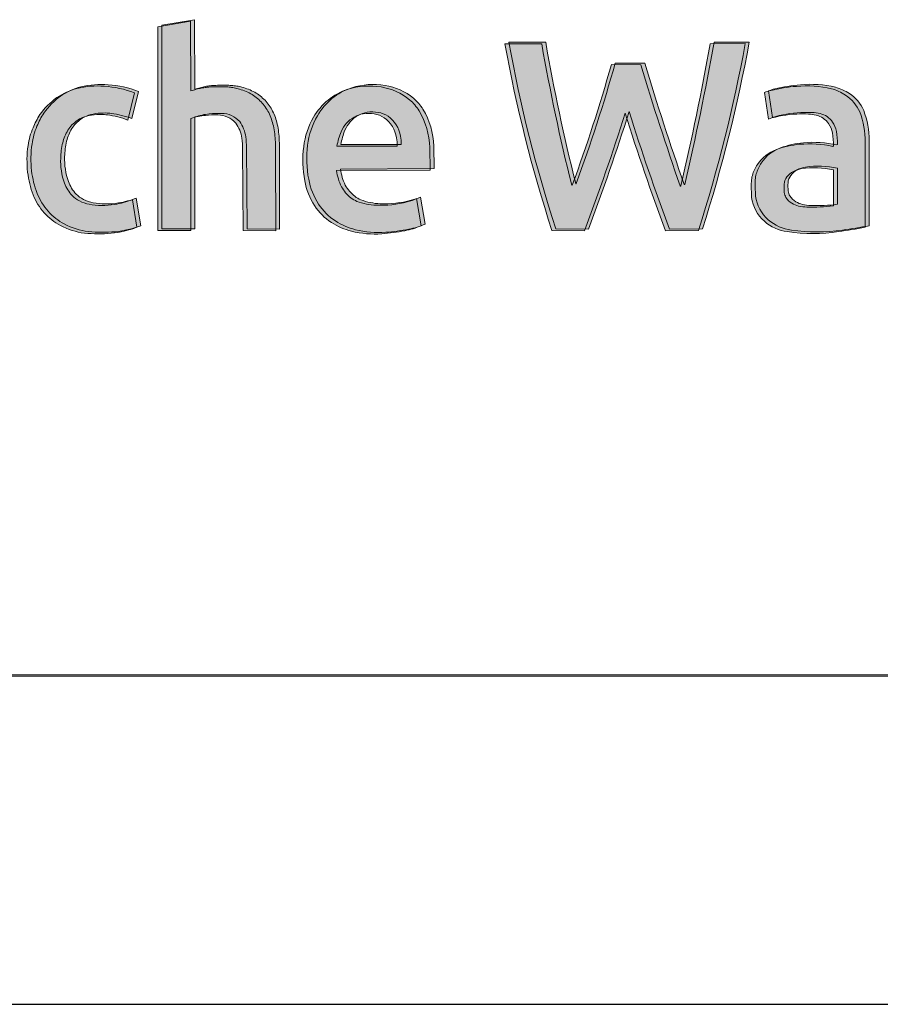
# Model space of a CAD drawing. Header units: inches. Extents: x 15 to 546804, y -66 to 267312.
# Tile 172 of 256: x 511233 to 514966, y 12 to 4285. Entities that reach past the tile are written whole.
import ezdxf

# ---------------------------------------------------------------- set-up
doc = ezdxf.new("R2010")
doc.units = ezdxf.units.IN
doc.header["$MEASUREMENT"] = 0
doc.layers.add('HVA - Contour lijnen', color=7, linetype='Continuous', lineweight=9)
doc.layers.add('Level 63', color=7, linetype='Continuous', lineweight=0)

msp = doc.modelspace()

# ---------------------------------------------------------------- hatches: boundary and pattern name
at = {"layer": 'Level 63', "linetype": 'Continuous', "lineweight": 0, "true_color": 0x001e5f}
h = msp.add_hatch(color=158, dxfattribs=at)
edge = h.paths.add_edge_path()
edge.add_arc((512069.2662931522, 3571.374335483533), 299.5063265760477, 95.87411688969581, 108.10219083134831, ccw=False)
edge.add_arc((512084.499951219, 3423.307122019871), 448.3551224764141, 88.95055044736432, 95.87411687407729, ccw=False)
edge.add_arc((512090.7429443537, 3764.111647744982), 107.493420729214, 42.199739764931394, 88.95055043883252, ccw=False)
edge.add_arc((512048.5529781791, 3749.488086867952), 149.5988282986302, 7.84467121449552, 35.47942602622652, ccw=False)
edge.add_arc((511861.4994298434, 3723.716347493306), 338.4194111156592, -0.04785680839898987, 7.844671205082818, ccw=False)
edge.add_line((512199.9187229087, 3723.433679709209), (512202.4932032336, 3370.112201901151))
edge.add_line((512202.4932032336, 3370.112201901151), (512343.5525023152, 3369.044786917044))
edge.add_line((512343.5525023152, 3369.044786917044), (512343.3270935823, 3699.500042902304))
edge.add_arc((510785.6348278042, 3694.325501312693), 1557.700860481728, 0.1903317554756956, 2.219924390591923)
edge.add_arc((511928.1661331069, 3738.615386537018), 414.3114353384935, 2.219875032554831, 7.103944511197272)
edge.add_arc((511961.5712445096, 3742.778632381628), 380.6478929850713, 7.103931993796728, 12.30847330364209)
edge.add_arc((512094.6295105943, 3771.810636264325), 244.4592024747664, 12.30847411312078, 26.59714626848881)
edge.add_arc((512139.3072679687, 3794.180785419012), 194.4939587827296, 26.59715204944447, 43.55775783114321)
edge.add_arc((512142.0876975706, 3796.824671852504), 190.657173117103, 43.55775233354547, 60.70844020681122)
edge.add_arc((512124.4058121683, 3765.305506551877), 226.7972734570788, 60.7083830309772, 75.76601176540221)
edge.add_arc((512111.6766247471, 3715.12686716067), 278.5652950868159, 75.76593945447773, 80.41657239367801)
edge.add_arc((512112.4653639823, 3719.800661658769), 273.8254148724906, 80.41649327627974, 85.12737623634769)
edge.add_arc((512106.5100601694, 3649.949809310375), 343.9296744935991, 85.12727790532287, 89.27618497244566)
edge.add_arc((512101.7816425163, 3275.769348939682), 718.1400095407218, 89.27609234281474, 91.66821885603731)
edge.add_arc((512098.2596987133, 3396.669552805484), 597.1885176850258, 91.66813934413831, 94.25229866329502)
edge.add_arc((512075.9123886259, 3697.220171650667), 295.808231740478, 94.25221820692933, 98.62312698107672)
edge.add_arc((512072.005603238, 3722.981884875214), 269.7519687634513, 98.62311531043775, 103.2331993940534)
edge.add_arc((512105.7922271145, 3579.307908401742), 417.3451510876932, 103.2332468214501, 106.5575439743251)
edge.add_line((511986.8579678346, 3979.347427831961), (511976.2153846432, 3976.183317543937))
edge.add_line((511976.2153846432, 3976.183317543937), (511974.1181929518, 4277.95489268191))
edge.add_line((511974.1181929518, 4277.95489268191), (511832.3774851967, 4254.106758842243))
edge.add_line((511832.3774851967, 4254.106758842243), (511833.1005067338, 3370.112201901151))
edge.add_line((511833.1005067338, 3370.112201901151), (511975.1746207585, 3370.112201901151))
edge.add_line((511975.1746207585, 3370.112201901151), (511976.2058514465, 3856.056252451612))
h = msp.add_hatch(color=158, dxfattribs=at)
edge = h.paths.add_edge_path()
edge.add_arc((512086.3765590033, 3578.076911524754), 299.5063265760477, 95.87411688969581, 108.10219083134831, ccw=False)
edge.add_arc((512101.6102170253, 3430.009698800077), 448.3551217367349, 88.95055045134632, 95.87411687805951, ccw=False)
edge.add_arc((512107.8532101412, 3770.81422379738), 107.4934207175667, 42.19973977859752, 88.95055045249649, ccw=False)
edge.add_arc((512065.6632438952, 3756.19066292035), 149.5988283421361, 7.844671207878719, 35.47942601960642, ccw=False)
edge.add_arc((511878.609695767, 3730.418923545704), 338.4194109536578, -0.04785680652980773, 7.844671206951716, ccw=False)
edge.add_line((512217.0289886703, 3730.136255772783), (512219.6034690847, 3376.814777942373))
edge.add_line((512219.6034690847, 3376.814777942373), (512360.6627679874, 3375.747362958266))
edge.add_line((512360.6627679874, 3375.747362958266), (512360.4373592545, 3706.202618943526))
edge.add_arc((510802.7450935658, 3701.028082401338), 1557.700860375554, 0.190331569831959, 2.219924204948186)
edge.add_arc((511945.2763983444, 3745.317960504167), 414.3114360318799, 2.219875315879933, 7.103944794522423)
edge.add_arc((511978.6815107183, 3749.481209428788), 380.6478923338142, 7.1039318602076, 12.308473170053)
edge.add_arc((512111.7397763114, 3778.513212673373), 244.4592024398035, 12.30847402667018, 26.59714618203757)
edge.add_arc((512156.4175337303, 3800.883360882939), 194.4939591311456, 26.59715219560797, 43.55775797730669)
edge.add_arc((512159.1979633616, 3803.527248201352), 190.657172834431, 43.55775229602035, 60.70844016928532)
edge.add_arc((512141.5160777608, 3772.00808261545), 226.7972735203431, 60.70838299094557, 75.76601172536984)
edge.add_arc((512128.7868910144, 3721.829442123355), 278.5652960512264, 75.7659396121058, 80.41657255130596)
edge.add_arc((512129.5756297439, 3726.503239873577), 273.8254127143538, 80.41649321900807, 85.12737617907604)
edge.add_arc((512123.6203259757, 3656.652384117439), 343.9296757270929, 85.12727791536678, 89.27618498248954)
edge.add_arc((512118.8919083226, 3282.471927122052), 718.1400073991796, 89.27609234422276, 91.66821885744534)
edge.add_arc((512115.3699644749, 3403.37212488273), 597.1885216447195, 91.66813932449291, 94.25229864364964)
edge.add_arc((512093.0226543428, 3703.922748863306), 295.8082305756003, 94.25221823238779, 98.62312700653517)
edge.add_arc((512089.1158689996, 3729.684460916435), 269.7519687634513, 98.62311531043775, 103.2331993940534)
edge.add_arc((512122.9024928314, 3586.010482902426), 417.3451525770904, 103.2332467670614, 106.5575439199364)
edge.add_line((512003.9682335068, 3986.050003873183), (511993.3256504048, 3982.885893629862))
edge.add_line((511993.3256504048, 3982.885893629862), (511991.228458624, 4284.657468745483))
edge.add_line((511991.228458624, 4284.657468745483), (511849.487750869, 4260.809334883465))
edge.add_line((511849.487750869, 4260.809334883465), (511850.210772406, 3376.814777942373))
edge.add_line((511850.210772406, 3376.814777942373), (511992.2848865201, 3376.814777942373))
edge.add_line((511992.2848865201, 3376.814777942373), (511993.3161172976, 3862.758828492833))
h = msp.add_hatch(color=158, dxfattribs=at)
edge = h.paths.add_edge_path()
edge.add_line((514194.8396247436, 3376.818760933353), (514051.9397257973, 3375.748696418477))
edge.add_arc((522860.5575873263, 6686.954694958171), 9410.410925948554, 197.3153126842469, 200.6015058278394, ccw=False)
edge.add_arc((504697.6672753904, 6774.160412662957), 9622.56550850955, 339.3185972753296, 342.5345510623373, ccw=False)
edge.add_line((513700.1422852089, 3375.747450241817), (513559.1594017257, 3376.814777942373))
edge.add_arc((519326.5550920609, 5259.478257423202), 6066.899935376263, 190.1844160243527, 198.0783482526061, ccw=False)
edge.add_line((513355.2468268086, 4186.746964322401), (513514.7927835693, 4186.746964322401))
edge.add_arc((521980.9566037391, 5663.283828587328), 8593.956652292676, 189.893135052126, 194.0716504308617)
edge.add_arc((513646.2072910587, 3574.12313214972), 1.364580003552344, 194.0716556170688, 339.9490944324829)
edge.add_arc((506610.7499053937, 6141.900698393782), 7490.766575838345, 339.9490991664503, 344.152788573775)
edge.add_line((513816.8172334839, 4096.374468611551), (513944.4792743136, 4095.303869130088))
edge.add_arc((527104.8596517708, 8083.278720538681), 13751.34739197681, 196.8583221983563, 199.1601319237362)
edge.add_arc((514116.5574591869, 3570.404527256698), 1.364579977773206, 199.1601395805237, 346.7607082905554)
edge.add_arc((502987.100973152, 6188.847091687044), 11434.69494071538, 346.7607146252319, 349.916837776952)
edge.add_line((514245.1833147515, 4186.890454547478), (514397.8274130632, 4187.652043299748))
edge.add_arc((507856.6072950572, 5394.386521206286), 6651.59896057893, 342.3428373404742, 349.5475060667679, ccw=False)
h = msp.add_hatch(color=158, dxfattribs=at)
edge = h.paths.add_edge_path()
edge.add_line((514177.7293588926, 3370.116184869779), (514034.8294600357, 3369.046120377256))
edge.add_arc((522843.44732152, 6680.252120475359), 9410.41092645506, 197.3153126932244, 200.6015058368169, ccw=False)
edge.add_arc((504680.5570091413, 6767.45783661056), 9622.56550888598, 339.3185972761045, 342.5345510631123, ccw=False)
edge.add_line((513683.0320193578, 3369.044874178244), (513542.0491359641, 3370.112201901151))
edge.add_arc((519309.4448262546, 5252.775682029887), 6066.899935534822, 190.1844160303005, 198.0783482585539, ccw=False)
edge.add_line((513338.1365609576, 4180.04438828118), (513497.6825178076, 4180.04438828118))
edge.add_arc((521963.8463379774, 5656.581252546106), 8593.956652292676, 189.893135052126, 194.0716504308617)
edge.add_arc((513629.0970253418, 3567.420556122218), 1.364580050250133, 194.071655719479, 339.9490945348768)
edge.add_arc((506593.6396396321, 6135.19811991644), 7490.766575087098, 339.9490991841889, 344.1527885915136)
edge.add_line((513799.7069676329, 4089.67189257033), (513927.3690084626, 4088.601293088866))
edge.add_arc((527087.7493859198, 8076.57614449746), 13751.34739197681, 196.8583221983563, 199.1601319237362)
edge.add_arc((514099.4471933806, 3563.701951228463), 1.364580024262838, 199.1601394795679, 346.7607081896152)
edge.add_arc((502969.9907073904, 6182.144515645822), 11434.69494071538, 346.7607146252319, 349.916837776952)
edge.add_line((514228.0730489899, 4180.187878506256), (514380.7171473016, 4180.949467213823))
edge.add_arc((507839.4970294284, 5387.683945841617), 6651.598960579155, 342.34283733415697, 349.54750606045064, ccw=False)
h = msp.add_hatch(color=158, dxfattribs=at)
edge = h.paths.add_edge_path()
edge.add_arc((511574.9832810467, 3846.273995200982), 491.701060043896, 276.4660547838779, 289.8261942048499, ccw=False)
edge.add_arc((511575.9088467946, 4110.12663040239), 754.3932439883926, 265.2930565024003, 274.13882978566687, ccw=False)
edge.add_arc((511554.7907858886, 3666.595189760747), 311.0036955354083, 242.1955729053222, 262.46417591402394, ccw=False)
edge.add_arc((511525.3939568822, 3610.849583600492), 247.9819043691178, 221.5267877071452, 242.195572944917, ccw=False)
edge.add_arc((511535.1651806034, 3619.502579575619), 261.0337683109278, 201.3730092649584, 221.5267876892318, ccw=False)
edge.add_arc((511653.3473234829, 3666.130015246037), 388.0812158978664, 186.4718983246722, 201.4247823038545, ccw=False)
edge.add_arc((511717.8266623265, 3673.444474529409), 452.9741003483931, 171.7089748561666, 186.471898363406, ccw=False)
edge.add_arc((511584.06798133, 3692.936357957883), 317.8026600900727, 157.2738521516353, 171.7089747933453, ccw=False)
edge.add_arc((511629.993979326, 3673.700466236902), 367.594394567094, 147.2304210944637, 157.2738522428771, ccw=False)
edge.add_arc((511597.1460327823, 3673.389077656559), 340.6207227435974, 126.67838457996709, 144.1942965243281, ccw=False)
edge.add_arc((511559.5230297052, 3698.16524409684), 298.6731026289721, 105.12207005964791, 123.72775629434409, ccw=False)
edge.add_arc((511570.4386464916, 3618.982418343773), 378.0970685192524, 85.58102163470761, 103.58843689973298, ccw=False)
edge.add_arc((511570.9300066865, 3550.498023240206), 446.377269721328, 68.86556264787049, 86.32122394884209, ccw=False)
edge.add_line((511731.8746747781, 3966.850615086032), (511701.9503646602, 3849.251166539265))
edge.add_arc((511561.8385948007, 3479.304344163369), 395.5906462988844, 69.25657474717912, 82.49988878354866)
edge.add_arc((511587.9872062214, 3677.919789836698), 195.261304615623, 82.49988870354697, 89.54124579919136)
edge.add_arc((511586.9727414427, 3551.221574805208), 321.9635809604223, 89.5412458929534, 97.51209680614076)
edge.add_arc((511571.3274078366, 3696.45015737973), 175.9703780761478, 98.64378288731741, 111.994633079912)
edge.add_arc((511548.9175232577, 3751.931529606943), 116.1340547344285, 111.9946329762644, 125.2565973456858)
edge.add_arc((511566.9072559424, 3726.482864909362), 147.2991797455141, 125.2565974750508, 147.7297895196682)
edge.add_arc((511589.9273367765, 3711.946920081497), 174.524495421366, 147.7297894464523, 167.1882177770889)
edge.add_arc((511772.8119366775, 3670.357007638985), 362.0784815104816, 167.1882178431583, 177.865660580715)
edge.add_arc((511703.182169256, 3672.952003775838), 292.4003750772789, 177.8656605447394, 199.424449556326)
edge.add_arc((511568.0797622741, 3625.310124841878), 149.1439301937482, 199.4244495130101, 224.2110046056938)
edge.add_arc((511545.9858647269, 3603.816490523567), 118.3199683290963, 224.2110046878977, 243.017419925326)
edge.add_arc((511563.9929295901, 3639.183923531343), 158.0076200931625, 243.0174198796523, 259.4907413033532)
edge.add_arc((511591.2088869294, 3785.895774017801), 307.2224833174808, 259.4907412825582, 269.3217578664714)
edge.add_arc((511591.4799091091, 3808.78983318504), 330.1181466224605, 269.3217579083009, 279.2899845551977)
edge.add_arc((511584.0757447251, 3863.412143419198), 385.2222541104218, 279.0652909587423, 290.9501008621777)
edge.add_line((511721.8137932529, 3503.656094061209), (511741.7525619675, 3383.718118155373))
h = msp.add_hatch(color=158, dxfattribs=at)
edge = h.paths.add_edge_path()
edge.add_arc((511592.093546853, 3852.976571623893), 491.7010604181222, 276.4660547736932, 289.8261941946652, ccw=False)
edge.add_arc((511593.0191127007, 4116.829206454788), 754.3932439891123, 265.2930564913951, 274.13882977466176, ccw=False)
edge.add_arc((511571.901051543, 3673.297766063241), 311.0036957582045, 242.195572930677, 262.4641759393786, ccw=False)
edge.add_arc((511542.5042227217, 3617.552159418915), 247.9819042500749, 221.5267876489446, 242.19557288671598, ccw=False)
edge.add_arc((511552.2754462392, 3626.205155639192), 261.0337682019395, 201.3730092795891, 221.5267877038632, ccw=False)
edge.add_arc((511670.4575892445, 3672.832591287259), 388.0812158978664, 186.4718983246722, 201.4247823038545, ccw=False)
edge.add_arc((511734.9369281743, 3680.147050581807), 452.9741004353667, 171.7089748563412, 186.4718983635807, ccw=False)
edge.add_arc((511601.1782470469, 3699.638934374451), 317.8026599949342, 157.2738522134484, 171.7089748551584, ccw=False)
edge.add_arc((511647.1042449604, 3680.403041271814), 367.5943949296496, 147.2304209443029, 157.2738520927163, ccw=False)
edge.add_arc((511614.2562987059, 3680.091653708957), 340.6207227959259, 126.67838458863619, 144.1942965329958, ccw=False)
edge.add_arc((511576.633295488, 3704.867820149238), 298.6731026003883, 105.1220700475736, 123.72775628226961, ccw=False)
edge.add_arc((511587.5489124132, 3625.684994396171), 378.0970685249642, 85.58102164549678, 103.58843691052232, ccw=False)
edge.add_arc((511588.0402725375, 3557.200599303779), 446.377269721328, 68.86556264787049, 86.32122394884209, ccw=False)
edge.add_line((511748.9849406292, 3973.553191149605), (511719.0606305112, 3855.953742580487))
edge.add_arc((511578.9488603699, 3486.00691945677), 395.5906470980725, 69.25657474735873, 82.49988878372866)
edge.add_arc((511605.0974722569, 3684.622365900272), 195.261304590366, 82.49988881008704, 89.5412459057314)
edge.add_arc((511604.0830072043, 3557.9241521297), 321.9635796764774, 89.54124590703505, 97.51209682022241)
edge.add_arc((511588.4376736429, 3703.152733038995), 175.9703784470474, 98.64378285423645, 111.9946330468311)
edge.add_arc((511566.027789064, 3758.634106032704), 116.1340543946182, 111.9946330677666, 125.256597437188)
edge.add_arc((511584.0175217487, 3733.18544072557), 147.2991799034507, 125.2565974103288, 147.7297894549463)
edge.add_arc((511607.0376024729, 3718.649496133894), 174.5244953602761, 147.7297894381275, 167.1882177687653)
edge.add_arc((511789.9222023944, 3677.059583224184), 362.07848157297, 167.1882177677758, 177.8656605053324)
edge.add_arc((511720.2924350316, 3679.654580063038), 292.4003751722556, 177.865660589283, 199.4244496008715)
edge.add_arc((511585.1900279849, 3632.012700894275), 149.143930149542, 199.4244495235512, 224.2110046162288)
edge.add_arc((511563.096130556, 3610.519066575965), 118.319968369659, 224.2110046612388, 243.0174198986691)
edge.add_arc((511581.103195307, 3645.886499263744), 158.0076197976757, 243.0174198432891, 259.49074126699)
edge.add_arc((511608.3191523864, 3792.598350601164), 307.2224838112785, 259.4907413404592, 269.3217579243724)
edge.add_arc((511608.5901750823, 3815.492408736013), 330.1181460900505, 269.3217578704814, 279.2899845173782)
edge.add_arc((511601.1860103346, 3870.114719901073), 385.2222545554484, 279.0652909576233, 290.9501008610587)
edge.add_line((511738.9240590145, 3510.358670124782), (511758.8628278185, 3390.420694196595))
h = msp.add_hatch(color=158, dxfattribs=at)
edge = h.paths.add_edge_path()
edge.add_arc((512843.0628435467, 3769.950731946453), 284.8086488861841, 284.5031906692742, 293.1743880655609, ccw=False)
edge.add_arc((512796.6338015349, 3947.51439071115), 468.3416645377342, 267.91689055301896, 284.56210323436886, ccw=False)
edge.add_arc((512789.0891045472, 3740.089471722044), 260.7795787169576, 249.1094365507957, 267.91689056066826, ccw=False)
edge.add_arc((512730.1099516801, 3585.561975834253), 95.37919341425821, 230.8905634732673, 249.1094365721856, ccw=False)
edge.add_arc((512781.6300240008, 3648.936081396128), 177.0529046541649, 210.1971218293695, 230.8905633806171, ccw=False)
edge.add_arc((512822.1388704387, 3654.568405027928), 215.4563943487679, 186.6318601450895, 206.0698205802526, ccw=False)
edge.add_line((512608.1241595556, 3629.685451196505), (513013.6196513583, 3632.087281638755))
edge.add_line((513013.6196513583, 3632.087281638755), (513011.8314801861, 3729.708324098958))
edge.add_arc((512683.8533142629, 3720.852914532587), 328.0976921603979, 1.546610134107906, 30.86134986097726)
edge.add_arc((512806.0180367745, 3793.855110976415), 185.7827593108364, 30.86134987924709, 50.30197757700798)
edge.add_arc((512760.4735973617, 3738.992715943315), 257.08618384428, 50.30197754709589, 80.99310881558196)
edge.add_arc((512750.3203618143, 3674.93757256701), 321.9410185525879, 80.99310882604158, 107.0010510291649)
edge.add_arc((512743.238490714, 3724.995572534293), 272.1135788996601, 108.6571189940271, 150.0036575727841)
edge.add_arc((512798.3557198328, 3693.178316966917), 335.7551274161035, 150.0036576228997, 173.0466432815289)
edge.add_arc((512951.7362686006, 3674.472286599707), 490.27214367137, 173.0466431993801, 190.4498321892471)
edge.add_arc((512762.1393301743, 3639.504256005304), 297.4775321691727, 190.4498322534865, 212.9299056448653)
edge.add_arc((512719.7377988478, 3612.042070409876), 246.9595997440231, 212.9299056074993, 237.0700943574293)
edge.add_arc((512743.1528473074, 3648.194834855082), 290.0326408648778, 237.07009439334, 255.9270181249)
edge.add_arc((512772.7457476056, 3766.244683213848), 411.73517348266, 255.9270181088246, 274.3427409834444)
edge.add_arc((512735.1523550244, 4261.281442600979), 908.197313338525, 274.3427409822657, 280.7095802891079)
edge.add_arc((512842.9162699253, 3691.47928801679), 328.2942552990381, 280.7095802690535, 293.6490337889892)
edge.add_line((512974.6059655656, 3390.755258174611), (512955.1438774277, 3508.122910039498))
edge = h.paths.add_edge_path(flags=16)
edge.add_line((512609.5330792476, 3736.46045319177), (512870.8837885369, 3736.46045319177))
edge.add_arc((512731.3436806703, 3742.226216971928), 139.6591770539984, 357.6338980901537, 372.549572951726)
edge.add_arc((512740.0726391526, 3753.484403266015), 129.0133501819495, 8.508156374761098, 55.1478626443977)
edge.add_arc((512753.6018936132, 3767.421301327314), 109.8897014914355, 56.78427973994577, 80.71755427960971)
edge.add_arc((512745.4941436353, 3717.814927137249), 160.1542811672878, 80.71755433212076, 97.80834667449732)
edge.add_arc((512746.7861516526, 3750.237006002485), 128.3343249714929, 100.3472369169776, 119.2619727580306)
edge.add_arc((512748.2316256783, 3747.657191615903), 131.2914921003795, 119.2619728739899, 157.3321391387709)
edge.add_arc((512876.8765890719, 3693.928606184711), 270.7055785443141, 157.3321391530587, 170.9605328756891)
h = msp.add_hatch(color=158, dxfattribs=at)
edge = h.paths.add_edge_path()
edge.add_arc((512860.173109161, 3776.653309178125), 284.8086500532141, 284.50319062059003, 293.17438801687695, ccw=False)
edge.add_arc((512813.7440672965, 3954.216966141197), 468.3416639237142, 267.9168905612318, 284.56210324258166, ccw=False)
edge.add_arc((512806.1993704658, 3746.792047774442), 260.7795787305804, 249.1094365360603, 267.91689054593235, ccw=False)
edge.add_arc((512747.2202174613, 3592.264551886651), 95.3791933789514, 230.8905635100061, 249.10943660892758, ccw=False)
edge.add_arc((512798.7402897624, 3655.638657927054), 177.052904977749, 210.1971219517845, 230.8905635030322, ccw=False)
edge.add_arc((512839.2491361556, 3661.270980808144), 215.4563942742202, 186.6318600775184, 206.0698205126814, ccw=False)
edge.add_line((512625.2344253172, 3636.388027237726), (513030.7299172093, 3638.78985772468))
edge.add_line((513030.7299172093, 3638.78985772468), (513028.9417458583, 3736.410900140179))
edge.add_arc((512700.9635799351, 3727.555490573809), 328.0976921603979, 1.546610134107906, 30.86134986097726)
edge.add_arc((512823.1283024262, 3800.557687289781), 185.7827591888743, 30.86134980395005, 50.30197750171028)
edge.add_arc((512777.583863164, 3745.695291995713), 257.0861838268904, 50.30197755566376, 80.99310882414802)
edge.add_arc((512767.4306275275, 3681.640148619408), 321.9410185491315, 80.99310881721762, 107.0010510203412)
edge.add_arc((512760.3487564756, 3731.698148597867), 272.1135788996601, 108.6571189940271, 150.0036575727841)
edge.add_arc((512815.4659855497, 3699.880892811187), 335.7551274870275, 150.0036575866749, 173.046643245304)
edge.add_arc((512968.8465343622, 3681.174863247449), 490.2721436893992, 173.0466432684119, 190.4498322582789)
edge.add_arc((512779.2495960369, 3646.206831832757), 297.4775321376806, 190.4498322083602, 212.9299055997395)
edge.add_arc((512736.8480646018, 3618.744646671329), 246.9595998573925, 212.9299056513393, 237.0700944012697)
edge.add_arc((512760.263113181, 3654.897410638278), 290.0326406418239, 237.0700943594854, 255.9270180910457)
edge.add_arc((512789.8560133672, 3772.947259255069), 411.73517348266, 255.9270181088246, 274.3427409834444)
edge.add_arc((512752.2626206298, 4267.98401945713), 908.1973141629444, 274.3427409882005, 280.7095802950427)
edge.add_arc((512860.0265358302, 3698.181863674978), 328.2942548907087, 280.7095802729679, 293.6490337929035)
edge.add_line((512991.7162313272, 3397.457834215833), (512972.2541432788, 3514.825486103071))
edge = h.paths.add_edge_path(flags=16)
edge.add_line((512626.6433449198, 3743.163029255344), (512887.9940542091, 3743.163029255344))
edge.add_arc((512748.4539464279, 3748.928793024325), 139.6591769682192, 357.6338980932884, 372.5495729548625)
edge.add_arc((512757.1829049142, 3760.186979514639), 129.0133500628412, 8.508156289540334, 55.14786255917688)
edge.add_arc((512770.7121593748, 3774.123876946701), 109.8897018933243, 56.78427982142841, 80.7175543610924)
edge.add_arc((512762.6044093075, 3724.51750317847), 160.1542811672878, 80.71755433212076, 97.80834667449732)
edge.add_arc((512763.8964174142, 3756.939582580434), 128.3343244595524, 100.3472369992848, 119.2619728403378)
edge.add_arc((512765.3418914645, 3754.359767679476), 131.2914920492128, 119.2619728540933, 157.3321391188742)
edge.add_arc((512893.9868549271, 3700.631181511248), 270.705578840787, 157.3321390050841, 170.9605327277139)
h = msp.add_hatch(color=158, dxfattribs=at)
edge = h.paths.add_edge_path()
edge.add_arc((514657.9877974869, 3278.038002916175), 467.8497446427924, 77.36336924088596, 95.13601085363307)
edge.add_arc((514651.1084844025, 3354.575869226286), 391.0033398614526, 95.13601086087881, 110.2284356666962)
edge.add_arc((514574.5480121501, 3562.34288676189), 169.5792230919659, 110.2284356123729, 146.5395640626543)
edge.add_arc((514580.1491565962, 3558.64113022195), 176.2930759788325, 146.53956419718, 163.3391660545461)
edge.add_arc((514508.5773747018, 3580.060376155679), 101.584950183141, 163.3391659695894, 178.3165887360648)
edge.add_arc((515099.5109453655, 3558.134635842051), 692.9225688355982, 177.9398208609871, 183.7469043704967)
edge.add_arc((514574.8764940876, 3535.993095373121), 168.4043997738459, 187.8979871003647, 228.488180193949)
edge.add_arc((514584.7481003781, 3547.14627949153), 183.2987653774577, 228.4881802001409, 263.4569240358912)
edge.add_arc((514674.8688571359, 4108.744704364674), 751.9423220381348, 261.5105139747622, 278.4548205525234)
edge.add_arc((514152.9356689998, 7620.018889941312), 4301.795932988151, 278.4548205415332, 280.0128737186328)
edge.add_line((514900.8865555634, 3383.744852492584), (514900.8865555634, 3753.62013950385))
edge.add_arc((514530.0289653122, 3753.62013942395), 370.8575902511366, 1.234418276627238e-08, 20.63584734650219)
edge.add_arc((514725.0008165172, 3818.193530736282), 165.8448406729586, 23.49866105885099, 56.95417950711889)
edge.add_arc((514693.09872977, 3769.154526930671), 224.3475502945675, 56.95417955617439, 74.17569480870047)
edge.add_arc((514646.7426111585, 3530.630643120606), 466.9204828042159, 76.68510065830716, 95.3891144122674)
edge.add_arc((514664.4192971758, 3252.785571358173), 745.2460453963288, 94.73588068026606, 103.4230818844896)
edge.add_arc((514538.3358205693, 3786.185391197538), 197.1519744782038, 103.7672124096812, 112.3154991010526)
edge.add_line((514463.4759492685, 3968.572070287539), (514481.1152170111, 3853.544382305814))
edge.add_arc((514619.6657566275, 3426.836720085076), 448.6375831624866, 92.02152628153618, 107.9884389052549, ccw=False)
edge.add_arc((514631.1514411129, 3101.434981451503), 774.2419634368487, 88.2764839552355, 92.021526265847, ccw=False)
edge.add_arc((514649.679664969, 3717.192989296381), 158.2052605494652, 76.06627821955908, 88.2764839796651, ccw=False)
edge.add_arc((514664.9796334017, 3778.861625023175), 94.66700698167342, 35.604225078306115, 76.06627825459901, ccw=False)
edge.add_arc((514663.9251750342, 3778.106589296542), 95.96391152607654, 9.213145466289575, 35.6042251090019, ccw=False)
edge.add_arc((514358.4942865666, 3728.565664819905), 405.3864879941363, 1.149184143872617, 9.213145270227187, ccw=False)
edge.add_line((514763.7992368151, 3736.695975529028), (514760.3379420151, 3734.555068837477))
edge = h.paths.add_edge_path(flags=16)
edge.add_arc((514679.743341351, 3263.589952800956), 378.7289850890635, 77.32074388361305, 98.29785972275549)
edge.add_arc((514638.1918235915, 3540.320712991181), 98.9056126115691, 97.61488058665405, 141.2883290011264)
edge.add_arc((514603.9805976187, 3567.74051679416), 55.06209971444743, 141.2883290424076, 177.1572383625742)
edge.add_arc((514785.3327331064, 3558.735239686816), 236.6376819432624, 177.1572382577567, 185.7937744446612)
edge.add_arc((514600.8406527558, 3540.015470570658), 51.19831862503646, 185.7937746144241, 211.4694006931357)
edge.add_arc((514622.435444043, 3553.232917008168), 76.517005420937, 211.4694006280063, 238.5305994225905)
edge.add_arc((514631.4302676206, 3567.928746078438), 93.7470444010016, 238.5305993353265, 257.8727267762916)
edge.add_arc((514655.9387941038, 3681.9858936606), 210.4076666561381, 257.8727268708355, 267.7538013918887)
edge.add_arc((514674.1229469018, 4145.587539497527), 674.3657999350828, 267.7538013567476, 277.5622498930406)
edge.add_line((514762.8717019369, 3477.087060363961), (514762.8717019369, 3633.083281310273))
h = msp.add_hatch(color=158, dxfattribs=at)
edge = h.paths.add_edge_path()
edge.add_arc((514675.0980633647, 3284.74057925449), 467.8497443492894, 77.36336924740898, 95.1360108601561)
edge.add_arc((514668.2187501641, 3361.278444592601), 391.003340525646, 95.13601083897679, 110.2284356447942)
edge.add_arc((514591.6582779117, 3569.045463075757), 169.5792228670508, 110.228435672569, 146.5395641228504)
edge.add_arc((514597.2594222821, 3565.343705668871), 176.2930761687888, 146.5395640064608, 163.3391658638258)
edge.add_arc((514525.6876405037, 3586.762952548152), 101.5849502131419, 163.3391661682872, 178.3165889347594)
edge.add_arc((515116.6212110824, 3564.837211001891), 692.9225688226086, 177.9398207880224, 183.746904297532)
edge.add_arc((514591.9867598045, 3542.695671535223), 168.4043998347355, 187.8979871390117, 228.488180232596)
edge.add_arc((514601.8583661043, 3553.848855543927), 183.298765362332, 228.4881802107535, 263.4569240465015)
edge.add_arc((514691.9791230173, 4115.447280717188), 751.9423223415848, 261.5105139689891, 278.4548205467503)
edge.add_arc((514170.0459348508, 7626.721465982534), 4301.795932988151, 278.4548205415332, 280.0128737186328)
edge.add_line((514917.9968214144, 3390.447428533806), (514917.9968214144, 3760.322715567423))
edge.add_arc((514547.1392311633, 3760.322715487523), 370.8575902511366, 1.234418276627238e-08, 20.63584734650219)
edge.add_arc((514742.1110823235, 3824.896106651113), 165.8448407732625, 23.49866109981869, 56.95417954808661)
edge.add_arc((514710.2089955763, 3775.857103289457), 224.3475500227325, 56.95417952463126, 74.17569477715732)
edge.add_arc((514663.8528770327, 3537.333218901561), 466.9204830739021, 76.68510066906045, 95.38911442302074)
edge.add_arc((514681.5295629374, 3259.488147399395), 745.2460453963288, 94.73588068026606, 103.4230818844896)
edge.add_arc((514555.4460863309, 3792.88796723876), 197.1519744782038, 103.7672124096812, 112.3154991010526)
edge.add_line((514480.5862150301, 3975.27464632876), (514498.2254828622, 3860.246958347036))
edge.add_arc((514636.7760224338, 3433.539296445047), 448.6375828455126, 92.02152628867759, 107.98843891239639, ccw=False)
edge.add_arc((514648.2617072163, 3108.1375575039), 774.2419634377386, 88.27648398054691, 92.02152629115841, ccw=False)
edge.add_arc((514666.7899306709, 3723.89556493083), 158.2052609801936, 76.06627820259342, 88.27648396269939, ccw=False)
edge.add_arc((514682.0898991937, 3785.564201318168), 94.66700674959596, 35.60422500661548, 76.06627818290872, ccw=False)
edge.add_arc((514681.0354407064, 3784.809165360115), 95.96391152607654, 9.213145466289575, 35.6042251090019, ccw=False)
edge.add_arc((514375.6045523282, 3735.268239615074), 405.386488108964, 1.1491843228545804, 9.213145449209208, ccw=False)
edge.add_line((514780.9095026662, 3743.398551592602), (514777.4482077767, 3741.25764490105))
edge = h.paths.add_edge_path(flags=16)
edge.add_arc((514696.853607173, 3270.292528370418), 378.7289855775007, 77.32074389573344, 98.29785973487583)
edge.add_arc((514655.3020893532, 3547.023289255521), 98.9056124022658, 97.6148806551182, 141.2883290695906)
edge.add_arc((514621.090863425, 3574.44309269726), 55.06209976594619, 141.2883289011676, 177.1572382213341)
edge.add_arc((514802.4429986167, 3565.437816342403), 236.6376816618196, 177.157238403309, 185.7937745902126)
edge.add_arc((514617.9509186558, 3546.718046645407), 51.19831867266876, 185.7937745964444, 211.4694006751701)
edge.add_arc((514639.5457098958, 3559.935492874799), 76.51700531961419, 211.4694005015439, 238.5305992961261)
edge.add_arc((514648.5405333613, 3574.631322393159), 93.74704462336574, 238.5305994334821, 257.8727268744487)
edge.add_arc((514673.0490600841, 3688.688469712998), 210.4076666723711, 257.872726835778, 267.7538013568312)
edge.add_arc((514691.2332127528, 4152.290115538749), 674.3657999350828, 267.7538013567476, 277.5622498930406)
edge.add_line((514779.9819677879, 3483.789636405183), (514779.9819677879, 3639.785857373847))

# ---------------------------------------------------------------- linework, layer by layer
msp.add_lwpolyline([(393180.2991636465, 12.44545106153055), (519052.2991636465, 12.44545106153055)])
at = {"layer": 'HVA - Contour lijnen'}
for p, q in [((503999.9586419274, 1435.581392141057), (517147.2600595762, 1435.581392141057)), ((504017.068907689, 1442.283968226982), (517164.3703252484, 1442.283968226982))]:
    msp.add_line(p, q, dxfattribs=at)
at = {"layer": 'Level 63', "color": 158, "linetype": 'Continuous', "lineweight": 0, "true_color": 0x001e5f, "flags": 128}
for points in [[(511976.2058514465, 3856.056252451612, -0.05340572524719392), (512038.6138651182, 3869.307999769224, -0.03021895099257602), (512092.7117214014, 3871.587037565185, -0.2068662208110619), (512170.3748924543, 3836.316829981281, -0.1211671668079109), (512196.7518198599, 3769.906528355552, -0.03445127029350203), (512199.9187229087, 3723.433679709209), (512202.4932032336, 3370.112201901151), (512343.5525023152, 3369.044786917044), (512343.3270935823, 3699.500042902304, 0.008855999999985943), (512342.1666443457, 3754.663506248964, 0.021314), (512339.2970761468, 3789.85319608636, 0.022713), (512333.4695876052, 3823.923199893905, 0.062427), (512313.2191937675, 3881.258578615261, 0.07414), (512280.253168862, 3928.20374249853, 0.074974), (512235.3674787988, 3963.104676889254, 0.06579600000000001), (512180.1712755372, 3985.140026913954, 0.020295), (512158.0531632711, 3989.804569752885, 0.020558), (512135.7243286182, 3992.636470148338, 0.018105), (512110.8547928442, 3993.852040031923, 0.010438), (512080.8752955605, 3993.604983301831, 0.011276), (512053.9790664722, 3992.214136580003, 0.019074), (512031.5605485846, 3989.684569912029, 0.020118), (512010.255341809, 3985.570974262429, 0.014506), (511986.8579678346, 3979.347427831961), (511976.2153846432, 3976.183317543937), (511974.1181929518, 4277.95489268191), (511832.3774851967, 4254.106758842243), (511833.1005067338, 3370.112201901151), (511975.1746207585, 3370.112201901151), (511976.2058514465, 3856.056252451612)], [(511993.3161172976, 3862.758828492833, -0.05340572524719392), (512055.7241309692, 3876.010575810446, -0.03021895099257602), (512109.821987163, 3878.289613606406, -0.2068662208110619), (512187.4851582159, 3843.019406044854, -0.1211671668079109), (512213.8620856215, 3776.609104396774, -0.03445127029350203), (512217.0289886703, 3730.136255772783), (512219.6034690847, 3376.814777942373), (512360.6627679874, 3375.747362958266), (512360.4373592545, 3706.202618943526, 0.008855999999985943), (512359.2769101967, 3761.366082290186, 0.021314), (512356.407341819, 3796.555772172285, 0.022713), (512350.5798533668, 3830.625775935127, 0.062427), (512330.3294596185, 3887.961154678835, 0.07414), (512297.3634345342, 3934.906318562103, 0.074974), (512252.4777445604, 3969.807252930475, 0.06579600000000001), (512197.2815412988, 3991.842602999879, 0.020295), (512175.1634289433, 3996.507145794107, 0.020558), (512152.8345944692, 3999.33904618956, 0.018105), (512127.9650586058, 4000.554616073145, 0.010438), (512097.9855614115, 4000.307559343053, 0.011276), (512071.0893321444, 3998.916712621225, 0.019074), (512048.6708143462, 3996.387145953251, 0.020118), (512027.3656075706, 3992.273550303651, 0.014506), (512003.9682335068, 3986.050003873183), (511993.3256504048, 3982.885893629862), (511991.228458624, 4284.657468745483), (511849.487750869, 4260.809334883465), (511850.210772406, 3376.814777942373), (511992.2848865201, 3376.814777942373), (511993.3161172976, 3862.758828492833)], [(514194.8396247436, 3376.818760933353), (514051.9397257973, 3375.748696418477, -0.01433970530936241), (513876.614345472, 3886.133811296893, -0.01403316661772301), (513700.1422852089, 3375.747450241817), (513559.1594017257, 3376.814777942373, -0.03445740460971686), (513355.2468268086, 4186.746964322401), (513514.7927835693, 4186.746964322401, 0.0182342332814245), (513644.8836588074, 3573.791354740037, 0.7391338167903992), (513647.4891616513, 3573.655279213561, 0.01834411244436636), (513816.8172334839, 4096.374468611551), (513944.4792743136, 4095.303869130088, 0.01004387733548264), (514115.2684702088, 3569.956659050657, 0.7508251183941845), (514117.8857714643, 3570.092013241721, 0.01377205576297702), (514245.1833147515, 4186.890454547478), (514397.8274130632, 4187.652043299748, -0.03144665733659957), (514194.8396247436, 3376.818760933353)], [(514177.7293588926, 3370.116184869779), (514034.8294600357, 3369.046120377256, -0.01433970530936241), (513859.504079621, 3879.431235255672, -0.01403316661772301), (513683.0320193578, 3369.044874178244), (513542.0491359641, 3370.112201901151, -0.03445740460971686), (513338.1365609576, 4180.04438828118), (513497.6825178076, 4180.04438828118, 0.0182342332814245), (513627.7733930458, 3567.088778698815, 0.7391338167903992), (513630.3788959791, 3566.952703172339, 0.01834411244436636), (513799.7069676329, 4089.67189257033), (513927.3690084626, 4088.601293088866, 0.01004387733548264), (514098.1582043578, 3563.254083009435, 0.7508251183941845), (514100.7755057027, 3563.3894372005, 0.01377205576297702), (514228.0730489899, 4180.187878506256), (514380.7171473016, 4180.949467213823, -0.03144665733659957), (514177.7293588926, 3370.116184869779)], [(511741.7525619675, 3383.718118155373, -0.05836072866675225), (511630.3559729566, 3357.70076891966, -0.03861614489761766), (511514.0038747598, 3358.277615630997, -0.0886697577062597), (511409.7215607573, 3391.498445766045, -0.0904298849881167), (511339.7433353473, 3446.44498628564, -0.08816482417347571), (511292.0833316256, 3524.371917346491, -0.06533700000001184), (511267.7392488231, 3622.387097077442, -0.06450464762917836), (511269.5868710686, 3738.763882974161, -0.06306852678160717), (511290.9389226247, 3815.712111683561, -0.04385080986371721), (511320.9007240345, 3872.665283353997, -0.0765767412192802), (511393.6855680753, 3946.567254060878, -0.08136144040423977), (511481.6062704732, 3986.495958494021, -0.07873426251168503), (511599.5707543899, 3995.955512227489, -0.07631231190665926), (511731.8746747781, 3966.850615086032), (511701.9503646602, 3849.251166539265, 0.05784926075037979), (511613.4742968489, 3871.510557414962, 0.0307333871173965), (511589.5506021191, 3873.174835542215, 0.03479342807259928), (511544.8806677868, 3870.421832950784, 0.058320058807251), (511505.4230272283, 3859.613224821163, 0.05793091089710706), (511481.8803922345, 3846.763706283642, 0.09837329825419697), (511442.3599749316, 3805.127783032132, 0.08510801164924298), (511419.7478425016, 3750.647556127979, 0.04662287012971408), (511410.9846462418, 3683.841764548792, 0.09434641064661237), (511427.4249806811, 3575.710282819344, 0.108575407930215), (511461.1768693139, 3521.311647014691, 0.08224314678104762), (511492.3017782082, 3498.376300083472, 0.07200246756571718), (511535.1732226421, 3483.826810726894, 0.04292223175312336), (511587.5722077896, 3478.694815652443, 0.04352204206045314), (511644.7713152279, 3483.001532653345, 0.05190380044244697), (511721.8137932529, 3503.656094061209), (511741.7525619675, 3383.718118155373)], [(511758.8628278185, 3390.420694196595, -0.05836072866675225), (511647.4662387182, 3364.403344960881, -0.03861614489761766), (511531.1141405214, 3364.980191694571, -0.0886697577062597), (511426.8318264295, 3398.201021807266, -0.0904298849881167), (511356.8536011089, 3453.147562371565, -0.08816482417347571), (511309.1935973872, 3531.074493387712, -0.06533700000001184), (511284.8495145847, 3629.089673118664, -0.06450464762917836), (511286.6971368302, 3745.466459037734, -0.06306852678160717), (511308.049188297, 3822.414687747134, -0.04385080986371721), (511338.0109898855, 3879.367859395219, -0.0765767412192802), (511410.7958339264, 3953.269830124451, -0.08136144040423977), (511498.7165363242, 3993.198534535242, -0.07873426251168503), (511616.6810202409, 4002.658088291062, -0.07631231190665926), (511748.9849406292, 3973.553191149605), (511719.0606305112, 3855.953742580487, 0.05784926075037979), (511630.5845625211, 3878.213133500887, 0.0307333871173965), (511606.6608677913, 3879.877411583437, 0.03479342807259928), (511561.9909336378, 3877.124408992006, 0.058320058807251), (511522.5332929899, 3866.315800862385, 0.05793091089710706), (511498.9906580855, 3853.466282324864, 0.09837329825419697), (511459.4702406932, 3811.830359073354, 0.08510801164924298), (511436.8581082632, 3757.350132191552, 0.04662287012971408), (511428.094911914, 3690.544340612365, 0.09434641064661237), (511444.5352464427, 3582.412858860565, 0.108575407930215), (511478.2871350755, 3528.014223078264, 0.08224314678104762), (511509.4120439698, 3505.078876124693, 0.07200246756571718), (511552.2834883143, 3490.529386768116, 0.04292223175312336), (511604.6824735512, 3485.397391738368, 0.04352204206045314), (511661.8815809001, 3489.704108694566, 0.05190380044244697), (511738.9240590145, 3510.358670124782), (511758.8628278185, 3390.420694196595)], [(512955.1438774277, 3508.122910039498, -0.03785330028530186), (512914.388589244, 3494.217882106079, -0.07275641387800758), (512779.6099991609, 3479.482228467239, -0.0822477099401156), (512696.0992448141, 3496.452703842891, -0.07966270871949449), (512669.9444119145, 3511.553203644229, -0.09053834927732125), (512628.6031862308, 3559.882625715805, -0.085018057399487), (512608.1241595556, 3629.685451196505), (513013.6196513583, 3632.087281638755), (513011.8314801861, 3729.708324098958, 0.1286118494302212), (512965.496025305, 3889.15466413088, 0.08502977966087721), (512924.6851507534, 3936.800379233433, 0.1347216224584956), (512800.721276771, 3992.908903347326, 0.113970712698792), (512656.1882698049, 3982.809573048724, 0.1823913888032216), (512507.5725337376, 3861.037318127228, 0.1008841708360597), (512465.070059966, 3733.825266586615, 0.07608202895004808), (512469.5957321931, 3585.549409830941, 0.09840361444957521), (512512.4556570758, 3477.791716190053, 0.1057227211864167), (512585.4874445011, 3404.75992872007, 0.0824650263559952), (512672.6291958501, 3366.867005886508, 0.08052713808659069), (512803.9233959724, 3355.691632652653, 0.02778772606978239), (512903.9234910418, 3368.903348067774, 0.05651908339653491), (512974.6059655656, 3390.755258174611), (512955.1438774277, 3508.122910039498), (512955.1438774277, 3508.122910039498)], [(512972.2541432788, 3514.825486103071, -0.03785330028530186), (512931.4988549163, 3500.9204581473, -0.07275641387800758), (512796.7202650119, 3486.184804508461, -0.0822477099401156), (512713.2095106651, 3503.155279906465, -0.07966270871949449), (512687.0546777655, 3518.255779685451, -0.09053834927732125), (512645.713451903, 3566.585201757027, -0.085018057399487), (512625.2344253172, 3636.388027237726), (513030.7299172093, 3638.78985772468), (513028.9417458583, 3736.410900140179, 0.1286118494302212), (512982.6062909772, 3895.857240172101, 0.08502977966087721), (512941.795416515, 3943.502955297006, 0.1347216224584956), (512817.8315425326, 3999.611479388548, 0.113970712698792), (512673.2985355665, 3989.512149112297, 0.1823913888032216), (512524.6827994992, 3867.739894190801, 0.1008841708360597), (512482.1803256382, 3740.527842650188, 0.07608202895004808), (512486.7059980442, 3592.251985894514, 0.09840361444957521), (512529.5659228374, 3484.494292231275, 0.1057227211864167), (512602.5977103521, 3411.462504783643, 0.0824650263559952), (512689.7394616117, 3373.56958192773, 0.08052713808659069), (512821.033661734, 3362.394208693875, 0.02778772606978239), (512921.0337568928, 3375.605924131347, 0.05651908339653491), (512991.7162313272, 3397.457834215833), (512972.2541432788, 3514.825486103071), (512972.2541432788, 3514.825486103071)], [(514760.3379420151, 3734.555068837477, 0.07770360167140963), (514616.1057484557, 3744.009329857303, 0.06594848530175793), (514515.9136342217, 3721.462724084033, 0.159776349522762), (514433.0737050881, 3655.842262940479, 0.07343366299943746), (514411.2570924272, 3609.185361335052, 0.06544452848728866), (514407.0362678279, 3583.044621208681, 0.02534360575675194), (514408.0695293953, 3512.852689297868, 0.178983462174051), (514463.2623455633, 3409.888679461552, 0.1537751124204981), (514563.8611755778, 3365.041436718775, 0.07406849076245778), (514785.426558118, 3364.974410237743, 0.006798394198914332), (514900.8865555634, 3383.744852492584), (514900.8865555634, 3753.62013950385, 0.09028499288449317), (514877.0920437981, 3884.320452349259, 0.1470230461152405), (514815.4375937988, 3957.210437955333, 0.07528478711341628), (514754.2757044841, 3984.999844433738, 0.08179333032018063), (514602.8898290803, 3995.487256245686, 0.03792323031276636), (514491.4180499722, 3977.673312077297, 0.03731624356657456), (514463.4759492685, 3968.572070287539), (514481.1152170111, 3853.544382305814, -0.06978173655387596), (514603.8400794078, 3875.195091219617, -0.01634228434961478), (514654.4379243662, 3875.326677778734, -0.0533275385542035), (514687.775384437, 3870.743048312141, -0.1784064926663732), (514741.949384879, 3833.975140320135, -0.1156645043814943), (514758.6511096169, 3793.471146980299, -0.03520019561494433), (514763.7992368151, 3736.695975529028), (514760.3379420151, 3734.555068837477)], [(514777.4482077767, 3741.25764490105, 0.07770360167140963), (514633.2160143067, 3750.711905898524, 0.06594848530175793), (514533.0238998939, 3728.165300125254, 0.159776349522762), (514450.1839709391, 3662.544838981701, 0.07343366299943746), (514428.3673580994, 3615.887937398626, 0.06544452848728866), (514424.1465335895, 3589.747197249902, 0.02534360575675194), (514425.1797950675, 3519.55526533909, 0.178983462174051), (514480.3726113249, 3416.591255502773, 0.1537751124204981), (514580.9714413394, 3371.744012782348, 0.07406849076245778), (514802.536823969, 3371.676986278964, 0.006798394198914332), (514917.9968214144, 3390.447428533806), (514917.9968214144, 3760.322715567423, 0.09028499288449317), (514894.2023096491, 3891.023028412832, 0.1470230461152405), (514832.5478595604, 3963.913014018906, 0.07528478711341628), (514771.3859703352, 3991.702420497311, 0.08179333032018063), (514620.0000948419, 4002.189832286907, 0.03792323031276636), (514508.5283157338, 3984.375888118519, 0.03731624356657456), (514480.5862150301, 3975.27464632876), (514498.2254828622, 3860.246958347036, -0.06978173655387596), (514620.9503451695, 3881.897667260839, -0.01634228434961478), (514671.5481901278, 3882.029253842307, -0.0533275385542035), (514704.885650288, 3877.445624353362, -0.1784064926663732), (514759.0596505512, 3840.677716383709, -0.1156645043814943), (514775.7613752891, 3800.173723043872, -0.03520019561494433), (514780.9095026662, 3743.398551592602), (514777.4482077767, 3741.25764490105)], [(512609.5330792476, 3736.46045319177), (512870.8837885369, 3736.46045319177, 0.06517395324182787), (512867.6661731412, 3772.57195443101, 0.2063607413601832), (512813.7986793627, 3859.356569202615, 0.1048098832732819), (512771.3272629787, 3875.872017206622, 0.0747111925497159), (512723.7355989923, 3876.484267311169, 0.08271900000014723), (512684.0558778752, 3862.195086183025, 0.1676573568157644), (512627.0818220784, 3798.25542266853, 0.05953527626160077), (512609.5330792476, 3736.46045319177)], [(512626.6433449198, 3743.163029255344), (512887.9940542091, 3743.163029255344, 0.06517395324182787), (512884.7764388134, 3779.274530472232, 0.2063607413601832), (512830.9089452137, 3866.059145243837, 0.1048098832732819), (512788.4375286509, 3882.574593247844, 0.0747111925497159), (512740.8458646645, 3883.18684335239, 0.08271900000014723), (512701.1661437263, 3868.897662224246, 0.1676573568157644), (512644.1920879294, 3804.957998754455, 0.05953527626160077), (512626.6433449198, 3743.163029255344)], [(514762.8717019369, 3633.083281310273, 0.09178639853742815), (514625.0854630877, 3638.354092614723, 0.1929020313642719), (514561.0154743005, 3602.176442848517, 0.1577981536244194), (514548.986257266, 3570.471332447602, 0.03770184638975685), (514549.9038713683, 3534.847092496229, 0.1125021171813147), (514557.1726295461, 3513.287740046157, 0.1186285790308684), (514582.4902671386, 3487.970102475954, 0.08459689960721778), (514611.7355162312, 3476.273822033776, 0.04314105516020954), (514647.6921770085, 3471.739896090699, 0.04282357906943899), (514762.8717019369, 3477.087060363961), (514762.8717019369, 3633.083281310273)], [(514779.9819677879, 3639.785857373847, 0.09178639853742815), (514642.1957287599, 3645.056668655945, 0.1929020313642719), (514578.1257401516, 3608.879018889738, 0.1577981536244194), (514566.0965230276, 3577.173908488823, 0.03770184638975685), (514567.0141372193, 3541.549668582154, 0.1125021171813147), (514574.2828953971, 3519.99031610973, 0.1186285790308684), (514599.6005329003, 3494.672678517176, 0.08459689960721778), (514628.8457820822, 3482.976398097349, 0.04314105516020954), (514664.8024428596, 3478.442472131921, 0.04282357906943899), (514779.9819677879, 3483.789636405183), (514779.9819677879, 3639.785857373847)]]:
    msp.add_lwpolyline(points, format="xyb", close=True, dxfattribs=at)

doc.saveas('drawing.dxf')
